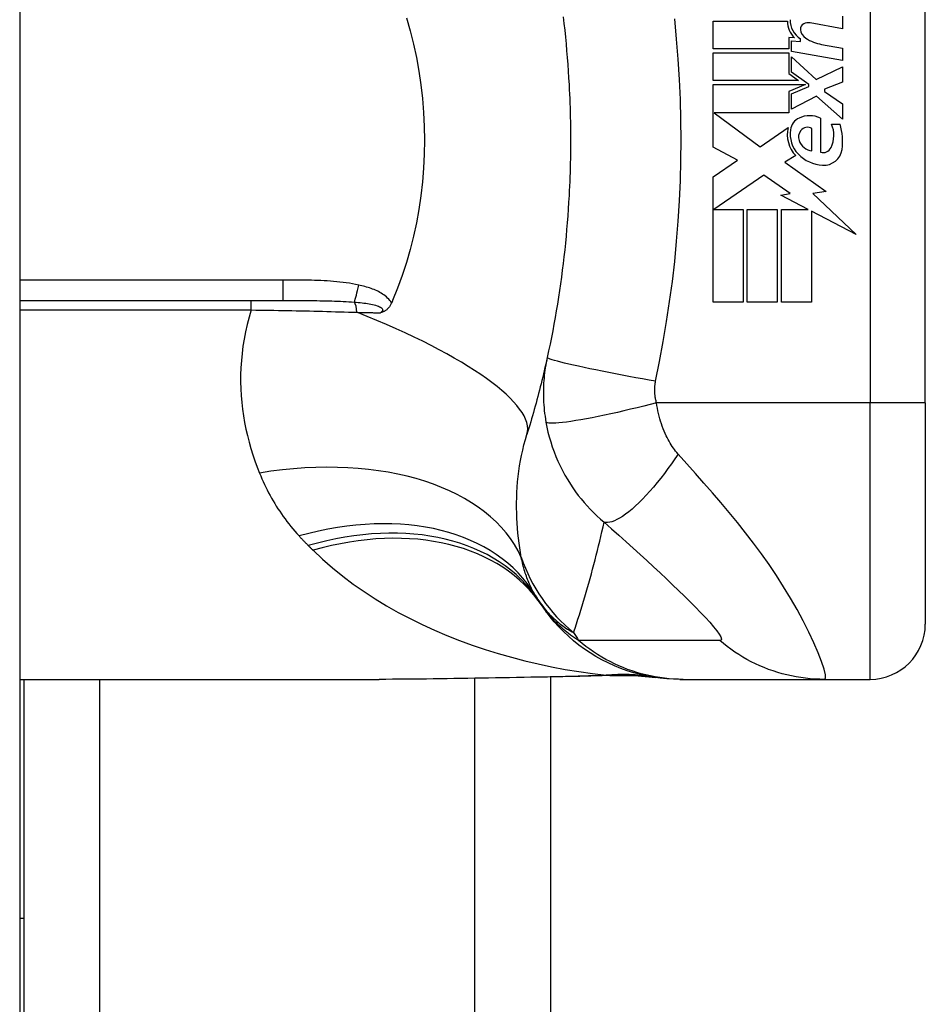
# Model space of a CAD drawing. Header units: inches. Extents: x 2.8 to 80.3, y 4.6 to 43.1.
# Tile 73 of 83: x 46.958 to 47.602, y 16.602 to 17.303. Entities that reach past the tile are written whole.
import ezdxf

# ---------------------------------------------------------------- set-up
doc = ezdxf.new("R2010")
doc.units = ezdxf.units.IN
doc.header["$MEASUREMENT"] = 0
doc.layers.add('Visible Edges(ANSI)', color=7, linetype='Continuous', lineweight=25)
doc.layers.add('Visible Tangent Edges(ANSI)', color=7, linetype='Continuous', lineweight=25)

msp = doc.modelspace()

# ---------------------------------------------------------------- linework, layer by layer
at = {"layer": 'Visible Edges(ANSI)'}
for p, q in [((46.95756, 32.62389), (46.95756, 13.11289)), ((47.60244, 17.02988), (47.60244, 17.4039)), ((47.45134, 17.30161), (47.50434, 17.30161)), ((47.45134, 17.28181), (47.45134, 17.30161)), ((47.54354, 17.29621), (47.52054, 17.30027)), ((47.54354, 17.30501), (47.54354, 17.29621)), ((47.50524, 17.29001), (47.50524, 17.28181)), ((47.50934, 17.28965), (47.50524, 17.29001)), ((47.50714, 17.28761), (47.51354, 17.28705)), ((47.50714, 17.28003), (47.50714, 17.28761)), ((47.51354, 17.28705), (47.51354, 17.28899)), ((47.52854, 17.28506), (47.54354, 17.28241)), ((47.50524, 17.28181), (47.45134, 17.28181)), ((47.45134, 17.27901), (47.50524, 17.27901)), ((47.45134, 17.25921), (47.45134, 17.27901)), ((47.50524, 17.27901), (47.50524, 17.26423)), ((47.54354, 17.27361), (47.50714, 17.28003)), ((47.54354, 17.28241), (47.54354, 17.27361)), ((47.50714, 17.27621), (47.52482, 17.26001)), ((47.50714, 17.26531), (47.50714, 17.27621)), ((47.50524, 17.26423), (47.51214, 17.25921)), ((47.51939, 17.25641), (47.50714, 17.26531)), ((47.52482, 17.26001), (47.54354, 17.26901)), ((47.54354, 17.26901), (47.54354, 17.25821)), ((47.51214, 17.25921), (47.45134, 17.25921)), ((47.54354, 17.25821), (47.53054, 17.25321)), ((47.45134, 17.25641), (47.51702, 17.25641)), ((47.45134, 17.21181), (47.45134, 17.25641)), ((47.51702, 17.25641), (47.50524, 17.25141)), ((47.50524, 17.25141), (47.50524, 17.23641)), ((47.50714, 17.24981), (47.51939, 17.25501)), ((47.50714, 17.23901), (47.50714, 17.24981)), ((47.51939, 17.25501), (47.51939, 17.25641)), ((47.53054, 17.25321), (47.53054, 17.25161)), ((47.53054, 17.25161), (47.54354, 17.24261)), ((47.52494, 17.24821), (47.50714, 17.23901)), ((47.54354, 17.23181), (47.52494, 17.24821)), ((47.45218, 17.23641), (47.48484, 17.21201)), ((47.50524, 17.23641), (47.45218, 17.23641)), ((47.54354, 17.24261), (47.54354, 17.23181)), ((47.52774, 17.23261), (47.52774, 17.20821)), ((47.48484, 17.21201), (47.50474, 17.22581)), ((47.52174, 17.20921), (47.52174, 17.22521)), ((47.53574, 17.22821), (47.54174, 17.22821)), ((47.46875, 17.20256), (47.45134, 17.21181)), ((47.45134, 17.19081), (47.46875, 17.20256)), ((47.51014, 17.20584), (47.50244, 17.20121)), ((47.50244, 17.20121), (47.5318, 17.18027)), ((47.45134, 17.10161), (47.45134, 17.19081)), ((47.48754, 17.19201), (47.45175, 17.16741)), ((47.50624, 17.17892), (47.48754, 17.19201)), ((47.5318, 17.18027), (47.52234, 17.17894)), ((47.49954, 17.17761), (47.50624, 17.17892)), ((47.51913, 17.16741), (47.49954, 17.17761)), ((47.52234, 17.17894), (47.55314, 17.14971)), ((47.45175, 17.16741), (47.47274, 17.16741)), ((47.47274, 17.16741), (47.47274, 17.10161)), ((47.47554, 17.16741), (47.49694, 17.16741)), ((47.47554, 17.10161), (47.47554, 17.16741)), ((47.49694, 17.16741), (47.49694, 17.10161)), ((47.49994, 17.16741), (47.51913, 17.16741)), ((47.49994, 17.10161), (47.49994, 17.16741)), ((47.52134, 17.16626), (47.52134, 17.10161)), ((47.55314, 17.14971), (47.52134, 17.16626)), ((46.95756, 17.10271), (47.14495, 17.10271)), ((47.47274, 17.10161), (47.45134, 17.10161)), ((47.49694, 17.10161), (47.47554, 17.10161)), ((47.52134, 17.10161), (47.49994, 17.10161)), ((47.60244, 17.02988), (47.60244, 16.8724)), ((46.95756, 16.83303), (47.21351, 16.83303)), ((46.96056, 16.83303), (46.96056, 16.66287)), ((47.33556, 16.83454), (47.33556, 14.17547)), ((47.42769, 16.83303), (47.43011, 16.83303)), ((47.43011, 16.83303), (47.53053, 16.83303)), ((47.53053, 16.83303), (47.56307, 16.83303)), ((46.96056, 16.66287), (46.95756, 16.66287)), ((46.96056, 16.66287), (46.96056, 16.53787))]:
    msp.add_line(p, q, dxfattribs=at)
at = {"layer": 'Visible Edges(ANSI)', "flags": 128}
for points in [[(47.23292, 17.30396), (47.2356, 17.29465), (47.23797, 17.2852), (47.24004, 17.27564), (47.2418, 17.26597), (47.24324, 17.2562), (47.24437, 17.2464), (47.24517, 17.23655), (47.24565, 17.22667), (47.24581, 17.21678), (47.24564, 17.20687), (47.24515, 17.19696), (47.24434, 17.18709), (47.24321, 17.17729), (47.24177, 17.16759), (47.24002, 17.15797), (47.23795, 17.14846), (47.23559, 17.13906), (47.23292, 17.12978), (47.22995, 17.12062), (47.22668, 17.1116), (47.22311, 17.10271)], [(47.34454, 17.30472), (47.34511, 17.29989), (47.34564, 17.29505), (47.34614, 17.29021), (47.34661, 17.28537), (47.34705, 17.28053), (47.34745, 17.27568), (47.34782, 17.27082), (47.34816, 17.26597), (47.34847, 17.26111), (47.34875, 17.25625)], [(47.34875, 17.25625), (47.34891, 17.25297), (47.34907, 17.24969), (47.34921, 17.24641), (47.34933, 17.24314), (47.34944, 17.23986), (47.34953, 17.23658), (47.34961, 17.2333), (47.34968, 17.23001), (47.34973, 17.22673), (47.34977, 17.22345), (47.34979, 17.22017), (47.3498, 17.21689), (47.34979, 17.21361), (47.34977, 17.21032), (47.34973, 17.20704), (47.34968, 17.20376), (47.34961, 17.20048), (47.34953, 17.1972), (47.34944, 17.19392), (47.34933, 17.19064), (47.34921, 17.18736), (47.34907, 17.18408), (47.34891, 17.18081), (47.34875, 17.17753)], [(47.34875, 17.17753), (47.34847, 17.17267), (47.34816, 17.16781), (47.34782, 17.16295), (47.34745, 17.1581), (47.34705, 17.15325), (47.34661, 17.1484), (47.34614, 17.14356), (47.34564, 17.13872), (47.34511, 17.13389), (47.34454, 17.12906), (47.34394, 17.12424), (47.34331, 17.11942), (47.34265, 17.11461), (47.34195, 17.1098), (47.34123, 17.105), (47.34047, 17.10021), (47.33967, 17.09542), (47.33885, 17.09064), (47.33799, 17.08587), (47.3371, 17.0811), (47.33618, 17.07635), (47.33522, 17.0716), (47.33423, 17.06687), (47.33321, 17.06214)], [(47.22311, 17.10271), (47.22308, 17.10264), (47.22305, 17.10256), (47.22302, 17.10249), (47.22299, 17.10242), (47.22295, 17.10234), (47.22292, 17.10227), (47.22289, 17.10219), (47.22286, 17.10212), (47.22283, 17.10204), (47.2228, 17.10197), (47.22277, 17.10189), (47.22273, 17.10182), (47.2227, 17.10174), (47.22267, 17.10167), (47.22264, 17.10159), (47.22261, 17.10152), (47.22257, 17.10144), (47.22254, 17.10137), (47.22251, 17.1013), (47.22248, 17.10122), (47.22245, 17.10115), (47.22241, 17.10107), (47.22238, 17.101), (47.22235, 17.10092)], [(47.22235, 17.10092), (47.22214, 17.10046), (47.22192, 17.1), (47.22168, 17.09956), (47.22143, 17.09913), (47.22116, 17.09871), (47.22087, 17.0983), (47.22058, 17.09791), (47.22026, 17.09753), (47.21993, 17.09717), (47.21959, 17.09682), (47.21924, 17.09649), (47.21888, 17.09618), (47.21852, 17.0959), (47.21815, 17.09565), (47.21778, 17.09541), (47.21741, 17.09519), (47.21704, 17.09499), (47.21667, 17.09481), (47.21629, 17.09464), (47.21592, 17.09448), (47.21554, 17.09434), (47.21516, 17.0942), (47.21478, 17.09407), (47.2144, 17.09396)], [(47.33321, 17.06214), (47.33269, 17.05979), (47.33216, 17.05743), (47.33162, 17.05509), (47.33108, 17.05275), (47.33053, 17.05042), (47.32997, 17.04809), (47.32941, 17.04577), (47.32883, 17.04346), (47.32826, 17.04116), (47.32767, 17.03886), (47.32708, 17.03657), (47.32648, 17.03428), (47.32587, 17.03201), (47.32526, 17.02973), (47.32464, 17.02747), (47.32401, 17.02521), (47.32338, 17.02296), (47.32274, 17.02072), (47.32209, 17.01848), (47.32143, 17.01625), (47.32077, 17.01402), (47.32011, 17.0118), (47.31943, 17.00959), (47.31875, 17.00739)], [(47.42769, 16.83303), (47.42304, 16.83312), (47.41836, 16.8334), (47.41366, 16.83386), (47.40894, 16.83453), (47.40423, 16.83538), (47.39952, 16.83644), (47.39484, 16.83769), (47.39019, 16.83914), (47.38559, 16.84079), (47.38105, 16.84263), (47.37659, 16.84466), (47.3722, 16.84687), (47.36792, 16.84927), (47.36374, 16.85184), (47.35968, 16.85458), (47.35574, 16.85747), (47.35194, 16.86052), (47.34829, 16.8637), (47.34478, 16.86701), (47.34144, 16.87045), (47.33826, 16.87399), (47.33524, 16.87763), (47.3324, 16.88136), (47.32973, 16.88516)], [(47.33208, 16.83449), (47.30191, 16.83401), (47.27202, 16.83353), (47.24252, 16.83317), (47.21351, 16.83303)], [(47.38019, 16.83583), (47.35639, 16.83499), (47.33208, 16.83449)], [(47.38019, 16.83583), (47.39536, 16.83578), (47.41048, 16.83429)]]:
    msp.add_lwpolyline(points, dxfattribs=at)
at = {"layer": 'Visible Edges(ANSI)'}
for centre, radius, start, end in [((47.52034, 17.30128), 0.016, 178.79525, 226.5849), ((47.52216, 17.30247), 0.016, 179.47765, 237.41137), ((47.51744, 17.29604), 0.004, 113.55712, 186.03001), ((47.51911, 17.29219), 0.0082, 80, 113.55712), ((47.52181, 17.29651), 0.0084, 186.03001, 237.59924), ((47.53392, 17.31559), 0.031, 237.59924, 260), ((47.51664, 17.22334), 0.01013, 113.84447, 175.08017), ((47.52014, 17.21542), 0.0188, 66.15553, 113.84447), ((47.52618, 17.22089), 0.022, 167.07905, 223.17854), ((47.52618, 17.22089), 0.01992, 170.40854, 224.16843), ((47.51943, 17.21904), 0.0073, 141.16516, 199.37968), ((47.5187, 17.21962), 0.00637, 61.45471, 141.16516), ((47.51685, 17.22036), 0.02046, 334.67838, 22.56091), ((47.5031, 17.21615), 0.04048, 351.56052, 17.33425), ((47.5231, 17.22033), 0.0112, 199.37968, 262.99755), ((47.52955, 17.21435), 0.0064, 253.52609, 334.67838), ((47.53013, 17.21214), 0.01315, 266.56465, 351.56052), ((47.53093, 17.2255), 0.02654, 224.16843, 266.56465), ((47.42565, 16.95419), 0.11811, 211.30007, 213.52082), ((47.82224, 17.21689), 0.59381, 213.52082, 213.96213), ((47.56307, 16.8724), 0.03937, 270, 0)]:
    msp.add_arc(centre, radius, start, end, dxfattribs=at)
at = {"layer": 'Visible Tangent Edges(ANSI)'}
for p, q in [((47.56307, 17.4039), (47.56307, 17.02988)), ((47.14495, 17.11729), (46.95756, 17.11729)), ((47.14495, 17.11729), (47.14495, 17.10271)), ((47.12251, 17.09597), (47.12251, 17.10271)), ((46.95756, 17.09597), (47.12251, 17.09597)), ((47.56307, 17.02988), (47.41099, 17.02988)), ((47.60244, 17.02988), (47.56307, 17.02988)), ((47.56307, 16.83303), (47.56307, 17.02988)), ((47.01441, 16.83303), (47.01441, 14.17547)), ((47.28171, 14.17547), (47.28171, 16.83368))]:
    msp.add_line(p, q, dxfattribs=at)
at = {"layer": 'Visible Tangent Edges(ANSI)', "flags": 128}
for points in [[(47.41033, 17.04521), (47.41308, 17.05935), (47.41577, 17.07351), (47.41821, 17.08772), (47.42038, 17.10197), (47.4223, 17.11625), (47.42396, 17.13057), (47.42536, 17.14491), (47.4265, 17.15928), (47.42739, 17.17367), (47.42803, 17.18807), (47.42841, 17.20247), (47.42854, 17.21689), (47.42841, 17.2313), (47.42803, 17.24571), (47.42739, 17.26011), (47.4265, 17.27449), (47.42536, 17.28886), (47.42396, 17.30321)], [(47.19902, 17.11374), (47.1968, 17.1142), (47.19458, 17.11461), (47.19235, 17.11497), (47.19011, 17.1153), (47.18786, 17.11559), (47.18561, 17.11585), (47.18336, 17.11607), (47.1811, 17.11627), (47.17885, 17.11645), (47.17659, 17.1166), (47.17433, 17.11673), (47.17207, 17.11684), (47.16981, 17.11694), (47.16755, 17.11702), (47.1653, 17.11708), (47.16304, 17.11714), (47.16078, 17.11718), (47.15852, 17.11722), (47.15626, 17.11724), (47.154, 17.11726), (47.15174, 17.11728), (47.14947, 17.11729), (47.14721, 17.11729), (47.14495, 17.11729)], [(47.22235, 17.10092), (47.22175, 17.10189), (47.22108, 17.10281), (47.22034, 17.10367), (47.21955, 17.10449), (47.2187, 17.10527), (47.21782, 17.10599), (47.21691, 17.10667), (47.21597, 17.10731), (47.21501, 17.10791), (47.21403, 17.10847), (47.21303, 17.10901), (47.21201, 17.10951), (47.21098, 17.10998), (47.20993, 17.11043), (47.20887, 17.11085), (47.2078, 17.11125), (47.20672, 17.11163), (47.20563, 17.11199), (47.20454, 17.11232), (47.20344, 17.11264), (47.20233, 17.11294), (47.20123, 17.11322), (47.20012, 17.11349), (47.19902, 17.11374)], [(47.14495, 17.10271), (47.14719, 17.10271), (47.14942, 17.10271), (47.15164, 17.10271), (47.15386, 17.10271), (47.15607, 17.1027), (47.15827, 17.10269), (47.16046, 17.10268), (47.16264, 17.10267), (47.16481, 17.10265), (47.16698, 17.10263), (47.16913, 17.1026), (47.17127, 17.10257), (47.1734, 17.10254), (47.17552, 17.1025), (47.17762, 17.10245), (47.17972, 17.10239), (47.1818, 17.10233), (47.18386, 17.10226), (47.18591, 17.10218), (47.18795, 17.10208), (47.18996, 17.10198), (47.19195, 17.10187), (47.19393, 17.10174), (47.19588, 17.10159)], [(47.12251, 17.09597), (47.12096, 17.09079), (47.1196, 17.0856), (47.11841, 17.08042), (47.1174, 17.07526), (47.11656, 17.07011), (47.1159, 17.06499), (47.11541, 17.0599), (47.11507, 17.05485), (47.1149, 17.04984), (47.11488, 17.04486), (47.11501, 17.03992), (47.11528, 17.03502), (47.1157, 17.03016), (47.11625, 17.02534), (47.11693, 17.02056), (47.11774, 17.01583), (47.11868, 17.01115), (47.11973, 17.00652), (47.1209, 17.00193), (47.12218, 16.99741), (47.12357, 16.99293), (47.12506, 16.98852), (47.12665, 16.98416), (47.12832, 16.97987)], [(47.12251, 17.09597), (47.12572, 17.09593), (47.12893, 17.09588), (47.13213, 17.09584), (47.13534, 17.09579), (47.13854, 17.09573), (47.14174, 17.09568), (47.14493, 17.09562), (47.14811, 17.09556), (47.15129, 17.0955), (47.15446, 17.09544), (47.15762, 17.09537), (47.16077, 17.09531), (47.16391, 17.09524), (47.16703, 17.09516), (47.17015, 17.09509), (47.17326, 17.09501), (47.17636, 17.09493), (47.17944, 17.09485), (47.18251, 17.09476), (47.18557, 17.09467), (47.18862, 17.09458), (47.19165, 17.09449), (47.19466, 17.0944), (47.19766, 17.0943)], [(47.19588, 17.10159), (47.19726, 17.10148), (47.19863, 17.10135), (47.19999, 17.10121), (47.20134, 17.10107), (47.20266, 17.1009), (47.20396, 17.10073), (47.20524, 17.10054), (47.20648, 17.10033), (47.20768, 17.10011), (47.20885, 17.09987), (47.20997, 17.0996), (47.21104, 17.09931), (47.21205, 17.099), (47.21299, 17.09865), (47.21384, 17.09827), (47.21457, 17.09786), (47.21516, 17.09742), (47.2156, 17.09695), (47.21586, 17.09645), (47.21593, 17.09594), (47.2158, 17.09543), (47.21548, 17.09492), (47.21501, 17.09443), (47.2144, 17.09396)], [(47.19766, 17.0943), (47.19836, 17.09428), (47.19907, 17.09427), (47.19977, 17.09425), (47.20048, 17.09424), (47.20118, 17.09423), (47.20188, 17.09421), (47.20258, 17.0942), (47.20328, 17.09418), (47.20398, 17.09417), (47.20468, 17.09415), (47.20538, 17.09414), (47.20608, 17.09412), (47.20678, 17.09411), (47.20748, 17.0941), (47.20817, 17.09408), (47.20887, 17.09407), (47.20956, 17.09405), (47.21026, 17.09404), (47.21095, 17.09403), (47.21164, 17.09401), (47.21233, 17.094), (47.21302, 17.09398), (47.21371, 17.09397), (47.2144, 17.09396)], [(47.33321, 17.06214), (47.33283, 17.06034), (47.33248, 17.05853), (47.33215, 17.05672), (47.33186, 17.05489), (47.33159, 17.05306), (47.33135, 17.05122), (47.33114, 17.04938), (47.33095, 17.04753), (47.3308, 17.04567), (47.33067, 17.04381), (47.33058, 17.04195), (47.33051, 17.04008), (47.33047, 17.03819), (47.33047, 17.03629), (47.33049, 17.03437), (47.33055, 17.03242), (47.33064, 17.03043), (47.33077, 17.02838), (47.33093, 17.02634), (47.33113, 17.02433), (47.33136, 17.02231), (47.33163, 17.02028), (47.33194, 17.01821), (47.33229, 17.01614)], [(47.41033, 17.04521), (47.4057, 17.04603), (47.40097, 17.04688), (47.39619, 17.04776), (47.39137, 17.04865), (47.38654, 17.04956), (47.38174, 17.05048), (47.37701, 17.0514), (47.37237, 17.05232), (47.36787, 17.05324), (47.36354, 17.05413), (47.35941, 17.055), (47.35551, 17.05585), (47.35189, 17.05666), (47.34855, 17.05742), (47.34552, 17.05814), (47.34281, 17.05882), (47.34044, 17.05943), (47.33842, 17.05999), (47.33674, 17.0605), (47.33539, 17.06094), (47.33438, 17.06133), (47.33369, 17.06166), (47.33331, 17.06193), (47.33321, 17.06214)], [(47.41099, 17.02988), (47.41082, 17.03055), (47.41067, 17.03122), (47.41053, 17.03189), (47.4104, 17.03255), (47.41029, 17.03321), (47.41018, 17.03388), (47.41009, 17.03456), (47.41001, 17.03521), (47.40995, 17.03586), (47.4099, 17.0365), (47.40986, 17.03713), (47.40983, 17.03776), (47.40981, 17.03839), (47.4098, 17.03901), (47.4098, 17.03964), (47.40982, 17.04026), (47.40984, 17.04089), (47.40988, 17.04151), (47.40993, 17.04213), (47.40999, 17.04275), (47.41006, 17.04337), (47.41014, 17.04398), (47.41023, 17.0446), (47.41033, 17.04521)], [(47.41099, 17.02988), (47.4065, 17.02872), (47.40191, 17.02756), (47.39726, 17.02641), (47.39257, 17.02528), (47.38787, 17.02417), (47.38318, 17.0231), (47.37854, 17.02206), (47.37398, 17.02108), (47.36953, 17.02016), (47.36523, 17.0193), (47.3611, 17.01852), (47.35718, 17.01781), (47.35349, 17.01719), (47.35006, 17.01665), (47.34691, 17.01621), (47.34405, 17.01586), (47.34149, 17.0156), (47.33925, 17.01543), (47.33733, 17.01535), (47.33572, 17.01535), (47.33442, 17.01544), (47.33342, 17.0156), (47.33271, 17.01584), (47.33229, 17.01614)], [(47.4264, 16.99342), (47.42553, 16.99442), (47.42467, 16.99547), (47.42384, 16.99655), (47.42303, 16.99766), (47.42224, 16.99881), (47.42147, 16.99999), (47.42072, 17.00121), (47.41998, 17.00246), (47.41927, 17.00374), (47.41858, 17.00507), (47.4179, 17.00646), (47.41719, 17.00802), (47.41648, 17.00972), (47.4158, 17.01144), (47.41517, 17.01316), (47.41456, 17.01491), (47.41399, 17.01671), (47.41346, 17.01853), (47.41295, 17.02038), (47.41249, 17.02225), (47.41206, 17.02414), (47.41166, 17.02604), (47.41131, 17.02796), (47.41099, 17.02988)], [(47.33229, 17.01614), (47.33297, 17.01261), (47.33376, 17.00908), (47.33467, 17.00556), (47.33568, 17.00204), (47.33681, 16.99856), (47.33805, 16.9951), (47.33939, 16.99167), (47.34084, 16.98828), (47.3424, 16.98494), (47.34405, 16.98164), (47.34585, 16.97834), (47.34777, 16.97505), (47.34967, 16.972), (47.35151, 16.96925), (47.35338, 16.9666), (47.35532, 16.964), (47.35734, 16.96145), (47.35943, 16.95895), (47.3616, 16.95649), (47.36385, 16.95408), (47.36618, 16.95172), (47.36861, 16.9494), (47.37112, 16.94712), (47.37372, 16.9449)], [(47.3147, 16.91988), (47.31414, 16.92323), (47.31362, 16.92662), (47.31315, 16.93006), (47.31272, 16.93353), (47.31235, 16.93704), (47.31204, 16.94058), (47.31179, 16.94415), (47.31159, 16.94775), (47.31146, 16.95137), (47.3114, 16.95502), (47.3114, 16.95869), (47.31147, 16.96239), (47.31162, 16.9661), (47.31185, 16.96983), (47.31215, 16.97358), (47.31253, 16.97735), (47.313, 16.98113), (47.31355, 16.98492), (47.31419, 16.9887), (47.31492, 16.99247), (47.31574, 16.99624), (47.31665, 16.99998), (47.31766, 17.0037), (47.31875, 17.00739)], [(47.4264, 16.99342), (47.42405, 16.98993), (47.42162, 16.98647), (47.41915, 16.98303), (47.41662, 16.97964), (47.41406, 16.97632), (47.41147, 16.97308), (47.40887, 16.96994), (47.40626, 16.96693), (47.40366, 16.96406), (47.40109, 16.96134), (47.39855, 16.95879), (47.39607, 16.95643), (47.39364, 16.95427), (47.39129, 16.95231), (47.38902, 16.95057), (47.38685, 16.94906), (47.38479, 16.94777), (47.38283, 16.9467), (47.381, 16.94586), (47.37928, 16.94525), (47.3777, 16.94485), (47.37624, 16.94467), (47.37491, 16.94468), (47.37372, 16.9449)], [(47.53053, 16.83303), (47.53136, 16.83386), (47.53129, 16.83633), (47.53036, 16.84033), (47.52862, 16.84562), (47.52616, 16.85197), (47.52308, 16.85907), (47.51949, 16.86669), (47.51547, 16.87462), (47.5111, 16.8827), (47.50644, 16.89082), (47.50154, 16.89889), (47.49642, 16.90688), (47.49114, 16.91474), (47.4857, 16.92245), (47.48013, 16.93001), (47.47444, 16.93743), (47.46866, 16.94471), (47.46279, 16.95186), (47.45685, 16.95891), (47.45086, 16.96585), (47.44482, 16.97273), (47.43872, 16.97962), (47.43254, 16.98654), (47.4264, 16.99342)], [(47.12832, 16.97987), (47.12916, 16.97783), (47.13003, 16.97581), (47.13093, 16.97379), (47.13186, 16.97179), (47.13282, 16.96981), (47.1338, 16.96784), (47.13481, 16.96589), (47.13585, 16.96395), (47.13692, 16.96202), (47.13802, 16.96011), (47.13915, 16.95822), (47.1403, 16.95634), (47.14149, 16.95448), (47.14271, 16.95264), (47.14395, 16.9508), (47.14523, 16.94899), (47.14654, 16.94719), (47.14787, 16.94541), (47.14924, 16.94364), (47.15064, 16.9419), (47.15206, 16.94016), (47.15352, 16.93845), (47.15501, 16.93675), (47.15653, 16.93508)], [(47.35198, 16.86627), (47.35303, 16.86943), (47.35407, 16.8726), (47.35509, 16.87578), (47.3561, 16.87897), (47.3571, 16.88216), (47.35809, 16.88537), (47.35907, 16.88859), (47.36003, 16.89182), (47.36098, 16.89506), (47.36192, 16.89831), (47.36284, 16.90157), (47.36375, 16.90485), (47.36466, 16.90813), (47.36554, 16.91142), (47.36642, 16.91472), (47.36728, 16.91803), (47.36813, 16.92135), (47.36897, 16.92468), (47.36979, 16.92803), (47.3706, 16.93138), (47.3714, 16.93474), (47.37219, 16.93812), (47.37296, 16.9415), (47.37372, 16.9449)], [(47.37372, 16.9449), (47.37903, 16.94022), (47.3843, 16.93555), (47.38944, 16.93095), (47.39446, 16.92642), (47.39938, 16.92194), (47.40422, 16.91751), (47.40896, 16.91312), (47.41359, 16.9088), (47.41811, 16.90454), (47.42252, 16.90035), (47.4268, 16.89622), (47.43095, 16.89218), (47.43495, 16.88822), (47.43878, 16.88437), (47.44241, 16.88064), (47.4458, 16.87706), (47.44891, 16.87367), (47.45166, 16.87051), (47.45397, 16.86766), (47.45576, 16.86518), (47.45693, 16.86317), (47.45739, 16.86169), (47.45711, 16.86082), (47.45607, 16.86057)], [(47.15653, 16.93508), (47.1568, 16.93479), (47.15706, 16.9345), (47.15733, 16.93421), (47.1576, 16.93392), (47.15787, 16.93364), (47.15814, 16.93335), (47.15841, 16.93306), (47.15868, 16.93278), (47.15895, 16.93249), (47.15922, 16.93221), (47.15949, 16.93192), (47.15976, 16.93164), (47.16004, 16.93135), (47.16031, 16.93107), (47.16058, 16.93079), (47.16086, 16.93051), (47.16113, 16.93022), (47.16141, 16.92994), (47.16169, 16.92966), (47.16196, 16.92938), (47.16224, 16.9291), (47.16252, 16.92882), (47.1628, 16.92854), (47.16307, 16.92826)], [(47.16307, 16.92826), (47.16321, 16.92812), (47.16336, 16.92798), (47.1635, 16.92784), (47.16364, 16.9277), (47.16378, 16.92756), (47.16392, 16.92742), (47.16406, 16.92728), (47.1642, 16.92714), (47.16434, 16.927), (47.16448, 16.92686), (47.16462, 16.92672), (47.16476, 16.92658), (47.16491, 16.92644), (47.16505, 16.92631), (47.16519, 16.92617), (47.16533, 16.92603), (47.16547, 16.92589), (47.16561, 16.92575), (47.16575, 16.92561), (47.16589, 16.92547), (47.16603, 16.92533), (47.16617, 16.92519), (47.16632, 16.92506), (47.16646, 16.92492)], [(47.16646, 16.92492), (47.17323, 16.91853), (47.18026, 16.9124), (47.18756, 16.9065), (47.19508, 16.90086), (47.20281, 16.89545), (47.21075, 16.89029), (47.21886, 16.88537), (47.22713, 16.88069), (47.23556, 16.87625), (47.24415, 16.87203), (47.25288, 16.86804), (47.26175, 16.86426), (47.27075, 16.86072), (47.27986, 16.85739), (47.28907, 16.85428), (47.29838, 16.85138), (47.30777, 16.84871), (47.31725, 16.84625), (47.32678, 16.844), (47.33637, 16.84197), (47.34602, 16.84015), (47.35569, 16.83854), (47.3654, 16.83714), (47.37512, 16.83595)], [(47.32473, 16.89283), (47.32416, 16.89378), (47.32361, 16.89475), (47.32306, 16.89573), (47.32253, 16.89673), (47.32202, 16.89775), (47.32151, 16.89878), (47.32102, 16.89982), (47.32055, 16.90088), (47.32008, 16.90195), (47.31963, 16.90304), (47.3192, 16.90415), (47.31877, 16.90527), (47.31836, 16.9064), (47.31797, 16.90755), (47.31758, 16.90871), (47.31721, 16.90989), (47.31685, 16.91109), (47.31651, 16.9123), (47.31617, 16.91353), (47.31585, 16.91477), (47.31555, 16.91602), (47.31525, 16.91729), (47.31497, 16.91858), (47.3147, 16.91988)], [(47.32719, 16.88896), (47.32811, 16.8876), (47.32905, 16.88628), (47.33, 16.885), (47.33097, 16.88377), (47.33194, 16.88257), (47.33293, 16.88142), (47.33393, 16.88031), (47.33493, 16.87923), (47.33595, 16.87819), (47.33697, 16.87719), (47.33801, 16.87622), (47.33905, 16.87528), (47.34009, 16.87437), (47.34115, 16.87349), (47.3422, 16.87264), (47.34327, 16.87183), (47.34434, 16.87104), (47.34542, 16.87028), (47.3465, 16.86955), (47.34759, 16.86884), (47.34868, 16.86816), (47.34978, 16.8675), (47.35088, 16.86687), (47.35198, 16.86627)], [(47.35556, 16.8606), (47.35404, 16.86159), (47.35258, 16.86258), (47.35116, 16.86358), (47.34979, 16.86458), (47.34846, 16.86558), (47.34717, 16.86659), (47.34592, 16.8676), (47.34471, 16.86861), (47.34353, 16.86962), (47.34239, 16.87064), (47.34129, 16.87166), (47.34022, 16.87268), (47.33918, 16.87371), (47.33818, 16.87473), (47.33721, 16.87576), (47.33626, 16.8768), (47.33535, 16.87783), (47.33447, 16.87887), (47.33361, 16.87991), (47.33278, 16.88095), (47.33198, 16.882), (47.3312, 16.88305), (47.33045, 16.8841), (47.32973, 16.88516)], [(47.43011, 16.83303), (47.4268, 16.83308), (47.42347, 16.83322), (47.42014, 16.83347), (47.4168, 16.83381), (47.41346, 16.83425), (47.41012, 16.83479), (47.4068, 16.83543), (47.40348, 16.83618), (47.40019, 16.83702), (47.39691, 16.83796), (47.39366, 16.839), (47.39045, 16.84014), (47.38726, 16.84137), (47.38411, 16.84269), (47.38101, 16.84411), (47.37795, 16.84562), (47.37494, 16.84721), (47.37199, 16.84889), (47.36909, 16.85066), (47.36625, 16.8525), (47.36348, 16.85442), (47.36077, 16.85641), (47.35813, 16.85847), (47.35556, 16.8606)], [(47.45607, 16.86057), (47.45186, 16.8606), (47.44767, 16.8606), (47.44347, 16.8606), (47.43929, 16.8606), (47.4351, 16.8606), (47.43092, 16.8606), (47.42673, 16.8606), (47.42255, 16.8606), (47.41836, 16.8606), (47.41417, 16.8606), (47.40999, 16.8606), (47.4058, 16.8606), (47.40162, 16.8606), (47.39743, 16.8606), (47.39325, 16.8606), (47.38906, 16.8606), (47.38488, 16.8606), (47.38069, 16.8606), (47.3765, 16.8606), (47.37232, 16.8606), (47.36814, 16.8606), (47.36395, 16.8606), (47.35975, 16.8606), (47.35556, 16.8606)], [(47.53053, 16.83303), (47.52722, 16.83308), (47.52389, 16.83322), (47.52055, 16.83347), (47.51721, 16.83381), (47.51387, 16.83425), (47.51054, 16.83479), (47.50721, 16.83543), (47.5039, 16.83617), (47.50061, 16.83701), (47.49733, 16.83795), (47.49409, 16.83899), (47.49087, 16.84013), (47.48769, 16.84136), (47.48455, 16.84268), (47.48145, 16.8441), (47.4784, 16.8456), (47.47539, 16.8472), (47.47245, 16.84888), (47.46956, 16.85064), (47.46673, 16.85248), (47.46396, 16.85439), (47.46126, 16.85638), (47.45863, 16.85844), (47.45607, 16.86057)], [(47.3315, 16.83465), (47.32647, 16.83457), (47.32144, 16.83448), (47.31643, 16.83439), (47.31142, 16.8343), (47.30642, 16.83421), (47.30143, 16.83412), (47.29645, 16.83403), (47.29148, 16.83394), (47.28652, 16.83386), (47.28157, 16.83377), (47.27663, 16.83368), (47.2717, 16.8336), (47.26678, 16.83352), (47.26187, 16.83345), (47.25698, 16.83338), (47.25209, 16.83331), (47.24722, 16.83325), (47.24236, 16.8332), (47.23752, 16.83315), (47.23269, 16.83311), (47.22787, 16.83307), (47.22307, 16.83305), (47.21828, 16.83303), (47.21351, 16.83303)], [(47.37512, 16.83595), (47.37334, 16.83587), (47.37156, 16.83579), (47.36978, 16.83571), (47.36799, 16.83564), (47.36619, 16.83557), (47.36439, 16.8355), (47.36259, 16.83544), (47.36079, 16.83538), (47.35898, 16.83531), (47.35717, 16.83526), (47.35535, 16.8352), (47.35353, 16.83515), (47.35171, 16.83509), (47.34989, 16.83505), (47.34806, 16.835), (47.34623, 16.83495), (47.3444, 16.83491), (47.34256, 16.83487), (47.34072, 16.83483), (47.33888, 16.83479), (47.33704, 16.83475), (47.33519, 16.83472), (47.33335, 16.83468), (47.3315, 16.83465)], [(47.33208, 16.83449), (47.33206, 16.83449), (47.33203, 16.83449), (47.33201, 16.83449), (47.33198, 16.83449), (47.33196, 16.8345), (47.33194, 16.8345), (47.33191, 16.8345), (47.33189, 16.83451), (47.33186, 16.83451), (47.33184, 16.83452), (47.33181, 16.83452), (47.33179, 16.83453), (47.33176, 16.83454), (47.33174, 16.83454), (47.33171, 16.83455), (47.33169, 16.83456), (47.33167, 16.83457), (47.33164, 16.83458), (47.33162, 16.83459), (47.33159, 16.8346), (47.33157, 16.83461), (47.33154, 16.83463), (47.33152, 16.83464), (47.3315, 16.83465)], [(47.37512, 16.83595), (47.3753, 16.83594), (47.37547, 16.83594), (47.37564, 16.83594), (47.3758, 16.83593), (47.37596, 16.83593), (47.37611, 16.83592), (47.37626, 16.83592), (47.37641, 16.83592), (47.37655, 16.83591), (47.37669, 16.83591), (47.37682, 16.8359), (47.37695, 16.8359), (47.37707, 16.8359), (47.37719, 16.83589), (47.3773, 16.83589), (47.37741, 16.83588), (47.37752, 16.83588), (47.37762, 16.83588), (47.37771, 16.83587), (47.3778, 16.83587), (47.37788, 16.83586), (47.37796, 16.83586), (47.37803, 16.83586), (47.3781, 16.83585)], [(47.3781, 16.83585), (47.37819, 16.83585), (47.37827, 16.83584), (47.37836, 16.83584), (47.37845, 16.83583), (47.37853, 16.83583), (47.37862, 16.83583), (47.37871, 16.83582), (47.37879, 16.83582), (47.37888, 16.83582), (47.37897, 16.83582), (47.37905, 16.83581), (47.37914, 16.83581), (47.37923, 16.83581), (47.37931, 16.83581), (47.3794, 16.83581), (47.37949, 16.83581), (47.37958, 16.83581), (47.37966, 16.83582), (47.37975, 16.83582), (47.37984, 16.83582), (47.37993, 16.83582), (47.38001, 16.83582), (47.3801, 16.83583), (47.38019, 16.83583)]]:
    msp.add_lwpolyline(points, dxfattribs=at)
at = {"layer": 'Visible Tangent Edges(ANSI)'}
msp.add_arc((47.72283, 17.09617), 0.43633, 211.79568, 212.67565, dxfattribs=at)
for centre, major_axis, ratio, start_param, end_param in [((47.19902, 17.11903), (-0.00402, -0.01927), 0.056853, 0.451678, 1.304606), ((47.19431, 17.09287), (0, 0.00984), 0.343453, 4.857789, 5.800686), ((47.13076, 17.06578), (0.18799, -0.05839), 0.249251, 0, 1.285379), ((47.12832, 16.85833), (0.19017, 0.05083), 0.604241, 0.09545, 1.410679), ((47.15653, 16.79056), (0.1682, 0.10227), 0.678602, 0, 1.179478), ((47.16307, 16.78025), (0.16411, 0.10871), 0.689059, 0, 1.142601), ((47.16646, 16.77519), (0.16327, 0.10997), 0.696909, 0, 1.131926), ((47.42653, 16.95681), (0.11201, -0.03746), 0.992002, 3.787137, 4.348938), ((47.37512, 16.6406), (0.03285, 0.19409), 0.802573, 0, 0.207855), ((47.38181, 16.63954), (0.02867, 0.19475), 0.91694, 0, 0.179726)]:
    msp.add_ellipse(centre, major_axis=major_axis, ratio=ratio, start_param=start_param, end_param=end_param, dxfattribs=at)

doc.saveas('drawing.dxf')
